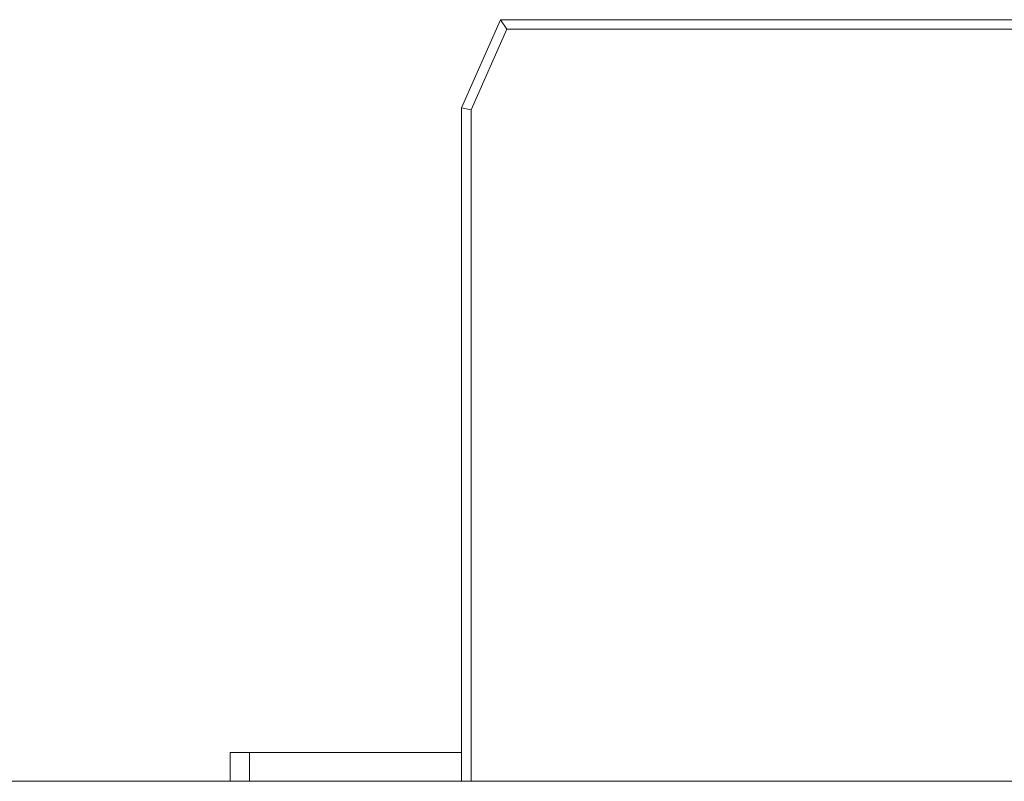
# Model space of a CAD drawing. Header units: inches. Extents: x -30 to 641, y 180 to 601.
# Tile 174 of 234: x 478.06 to 483.16, y 442.47 to 446.42. Entities that reach past the tile are written whole.
import ezdxf

# ---------------------------------------------------------------- set-up
doc = ezdxf.new("R2010")
doc.units = ezdxf.units.IN
doc.header["$MEASUREMENT"] = 0
doc.layers.add('1', color=7, linetype='Continuous')

# ---------------------------------------------------------------- blocks, each defined once
blk = doc.blocks.new('block 2075')
at = {"layer": '1', "color": 155, "lineweight": 18, "true_color": 0x4c7299}
blk.add_lwpolyline([(518.3403, 442.474), (409.4533, 442.474)], dxfattribs=at)
blk = doc.blocks.new('block 2191')
at = {"layer": '1', "color": 155, "lineweight": 18, "true_color": 0x4c7299}
blk.add_lwpolyline([(480.553, 446.424), (483.553, 446.424)], dxfattribs=at)
blk = doc.blocks.new('block 2193')
at = {"layer": '1', "color": 155, "lineweight": 13, "true_color": 0x4c7299}
blk.add_lwpolyline([(483.5297, 446.374), (480.5855, 446.374)], dxfattribs=at)
blk = doc.blocks.new('block 2194')
at = {"layer": '1', "color": 155, "lineweight": 18, "true_color": 0x4c7299}
blk.add_lwpolyline([(480.553, 446.424), (480.5855, 446.374)], dxfattribs=at)
blk = doc.blocks.new('block 2202')
at = {"layer": '1', "color": 155, "lineweight": 18, "true_color": 0x4c7299}
blk.add_lwpolyline([(480.3502, 445.967), (480.553, 446.424)], dxfattribs=at)
blk = doc.blocks.new('block 2203')
at = {"layer": '1', "color": 155, "lineweight": 13, "true_color": 0x4c7299}
blk.add_lwpolyline([(480.5855, 446.374), (480.4002, 445.9564)], dxfattribs=at)
blk = doc.blocks.new('block 2204')
at = {"layer": '1', "color": 155, "lineweight": 18, "true_color": 0x4c7299}
blk.add_lwpolyline([(480.3502, 445.967), (480.4002, 445.9564)], dxfattribs=at)
blk = doc.blocks.new('block 2281')
at = {"layer": '1', "color": 155, "lineweight": 18, "true_color": 0x4c7299}
blk.add_lwpolyline([(480.3502, 442.624), (479.2502, 442.624)], dxfattribs=at)
blk = doc.blocks.new('block 2282')
at = {"layer": '1', "color": 155, "lineweight": 18, "true_color": 0x4c7299}
blk.add_lwpolyline([(479.1502, 442.624), (479.2502, 442.624)], dxfattribs=at)
blk = doc.blocks.new('block 2426')
at = {"layer": '1', "color": 155, "lineweight": 18, "true_color": 0x4c7299}
blk.add_lwpolyline([(480.3502, 442.474), (480.3502, 445.967)], dxfattribs=at)
blk = doc.blocks.new('block 2427')
at = {"layer": '1', "color": 155, "lineweight": 13, "true_color": 0x4c7299}
blk.add_lwpolyline([(480.4002, 445.9564), (480.4002, 442.474)], dxfattribs=at)
blk = doc.blocks.new('block 2472')
at = {"layer": '1', "color": 155, "lineweight": 18, "true_color": 0x4c7299}
blk.add_lwpolyline([(479.1502, 442.474), (479.1502, 442.624)], dxfattribs=at)
blk = doc.blocks.new('block 2473')
at = {"layer": '1', "color": 155, "lineweight": 13, "true_color": 0x4c7299}
blk.add_lwpolyline([(479.2502, 442.624), (479.2502, 442.474)], dxfattribs=at)
blk = doc.blocks.new('block 2488')
at = {"layer": '1', "color": 18, "lineweight": 13, "true_color": 0x4c0000}
blk.add_lwpolyline([(518.3403, 442.474), (409.4533, 442.474)], dxfattribs=at)
blk = doc.blocks.new('block 2519')
at = {"layer": '1', "color": 18, "lineweight": 13, "true_color": 0x4c0000}
blk.add_lwpolyline([(518.3403, 442.474), (409.4533, 442.474)], dxfattribs=at)
blk = doc.blocks.new('block 2564')
at = {"layer": '1', "color": 18, "lineweight": 13, "true_color": 0x4c0000}
blk.add_lwpolyline([(398.1146, 442.474), (529.679, 442.474)], dxfattribs=at)
blk = doc.blocks.new('block 2585')
at = {"layer": '1', "color": 18, "lineweight": 13, "true_color": 0x4c0000}
blk.add_lwpolyline([(480.596, 442.474), (480.996, 442.474)], dxfattribs=at)
blk = doc.blocks.new('block 2615')
at = {"layer": '1', "color": 18, "lineweight": 13, "true_color": 0x4c0000}
blk.add_lwpolyline([(398.1146, 442.474), (529.679, 442.474)], dxfattribs=at)
blk = doc.blocks.new('block 2739')
at = {"layer": '1', "color": 18, "lineweight": 13, "true_color": 0x4c0000}
blk.add_lwpolyline([(480.596, 442.474), (480.996, 442.474)], dxfattribs=at)
blk = doc.blocks.new('block 7551')
at = {"layer": '1', "color": 18, "lineweight": 13, "true_color": 0x4c0000}
for points in [[(292.0396, 442.474), (329.4442, 442.474), (366.8489, 442.474), (385.5512, 442.474), (390.2268, 442.474), (392.5646, 442.474), (393.7804, 442.474), (397.7497, 442.474), (398.7628, 442.474), (401.1005, 442.474), (475.9098, 442.474), (513.3144, 442.474), (522.6656, 442.474), (527.3412, 442.474)], [(523.2629, 442.474), (522.3323, 442.474), (520.1363, 442.474), (517.0617, 442.474), (498.3594, 442.474), (423.5501, 442.474), (414.199, 442.474), (409.5234, 442.474), (408.6866, 442.474), (406.394, 442.474), (403.3208, 442.474), (398.6452, 442.474), (389.2941, 442.474), (351.8894, 442.474), (314.4848, 442.474), (295.7825, 442.474)]]:
    blk.add_lwpolyline(points, dxfattribs=at)
blk = doc.blocks.new('block 7678')
at = {"layer": '1', "color": 18, "lineweight": 13, "true_color": 0x4c0000}
blk.add_open_spline([(479.4057, 442.474), (479.4103, 442.474), (479.4162, 442.474), (479.4162, 442.474), (479.4162, 442.474), (479.4245, 442.474), (479.4245, 442.474), (479.4245, 442.474), (479.4352, 442.474), (479.4352, 442.474), (479.4352, 442.474), (479.4481, 442.474), (479.4481, 442.474), (479.4481, 442.474), (479.4631, 442.474), (479.4631, 442.474), (479.4631, 442.474), (479.4798, 442.474), (479.4798, 442.474), (479.4798, 442.474), (479.498, 442.474), (479.498, 442.474), (479.498, 442.474), (479.5174, 442.474), (479.5174, 442.474), (479.5174, 442.474), (479.5377, 442.474), (479.5377, 442.474), (479.5377, 442.474), (479.5592, 442.474), (479.5592, 442.474), (479.5592, 442.474), (479.5821, 442.474), (479.5821, 442.474), (479.5821, 442.474), (479.6061, 442.474), (479.6061, 442.474), (479.6061, 442.474), (479.6559, 442.474), (479.6559, 442.474), (479.6559, 442.474), (479.7056, 442.474), (479.7056, 442.474), (479.7056, 442.474), (479.7296, 442.474), (479.7296, 442.474), (479.7296, 442.474), (479.7525, 442.474), (479.7525, 442.474), (479.7525, 442.474), (479.774, 442.474), (479.774, 442.474), (479.774, 442.474), (479.7943, 442.474), (479.7943, 442.474), (479.7943, 442.474), (479.8137, 442.474), (479.8137, 442.474), (479.8137, 442.474), (479.8319, 442.474), (479.8319, 442.474), (479.8319, 442.474), (479.8486, 442.474), (479.8486, 442.474), (479.8486, 442.474), (479.8636, 442.474), (479.8636, 442.474), (479.8636, 442.474), (479.8765, 442.474), (479.8765, 442.474), (479.8765, 442.474), (479.8872, 442.474), (479.8872, 442.474), (479.8872, 442.474), (479.8955, 442.474), (479.8955, 442.474), (479.8955, 442.474), (479.9014, 442.474), (479.9014, 442.474), (479.9014, 442.474), (479.8955, 442.474), (479.8955, 442.474), (479.8955, 442.474), (479.8872, 442.474), (479.8872, 442.474), (479.8872, 442.474), (479.8765, 442.474), (479.8765, 442.474), (479.8765, 442.474), (479.8636, 442.474), (479.8636, 442.474), (479.8636, 442.474), (479.8486, 442.474), (479.8486, 442.474), (479.8486, 442.474), (479.8319, 442.474), (479.8319, 442.474), (479.8319, 442.474), (479.8137, 442.474), (479.8137, 442.474), (479.8137, 442.474), (479.7943, 442.474), (479.7943, 442.474), (479.7943, 442.474), (479.774, 442.474), (479.774, 442.474), (479.774, 442.474), (479.7525, 442.474), (479.7525, 442.474), (479.7525, 442.474), (479.7296, 442.474), (479.7296, 442.474), (479.7296, 442.474), (479.7056, 442.474), (479.7056, 442.474), (479.7056, 442.474), (479.6559, 442.474), (479.6559, 442.474), (479.6559, 442.474), (479.6061, 442.474), (479.6061, 442.474), (479.6061, 442.474), (479.5821, 442.474), (479.5821, 442.474), (479.5821, 442.474), (479.5592, 442.474), (479.5592, 442.474), (479.5592, 442.474), (479.5377, 442.474), (479.5377, 442.474), (479.5377, 442.474), (479.5174, 442.474), (479.5174, 442.474), (479.5174, 442.474), (479.498, 442.474), (479.498, 442.474), (479.498, 442.474), (479.4798, 442.474), (479.4798, 442.474), (479.4798, 442.474), (479.4631, 442.474), (479.4631, 442.474), (479.4631, 442.474), (479.4481, 442.474), (479.4481, 442.474), (479.4481, 442.474), (479.4352, 442.474), (479.4352, 442.474), (479.4352, 442.474), (479.4245, 442.474), (479.4245, 442.474), (479.4245, 442.474), (479.4162, 442.474), (479.4162, 442.474), (479.4162, 442.474), (479.4103, 442.474), (479.4103, 442.474)], degree=3, knots=[0, 0, 0, 0, 1, 1, 1, 2, 2, 2, 3, 3, 3, 4, 4, 4, 5, 5, 5, 6, 6, 6, 7, 7, 7, 8, 8, 8, 9, 9, 9, 10, 10, 10, 11, 11, 11, 12, 12, 12, 13, 13, 13, 14, 14, 14, 15, 15, 15, 16, 16, 16, 17, 17, 17, 18, 18, 18, 19, 19, 19, 20, 20, 20, 21, 21, 21, 22, 22, 22, 23, 23, 23, 24, 24, 24, 25, 25, 25, 26, 26, 26, 27, 27, 27, 28, 28, 28, 29, 29, 29, 30, 30, 30, 31, 31, 31, 32, 32, 32, 33, 33, 33, 34, 34, 34, 35, 35, 35, 36, 36, 36, 37, 37, 37, 38, 38, 38, 39, 39, 39, 40, 40, 40, 41, 41, 41, 42, 42, 42, 43, 43, 43, 44, 44, 44, 45, 45, 45, 46, 46, 46, 47, 47, 47, 48, 48, 48, 49, 49, 49, 50, 50, 50, 51, 51, 51, 52, 52, 52, 52], dxfattribs=at)
blk = doc.blocks.new('block 7682')
at = {"layer": '1', "color": 18, "lineweight": 13, "true_color": 0x4c0000}
blk.add_open_spline([(482.5163, 442.474), (482.6128, 442.474), (482.7093, 442.474), (482.8059, 442.474), (482.7093, 442.474), (482.6128, 442.474), (482.5163, 442.474), (482.2753, 442.474), (482.0343, 442.474), (481.7933, 442.474), (481.7576, 442.474), (481.7219, 442.474), (481.6862, 442.474), (481.5094, 442.474), (481.3326, 442.474), (481.1558, 442.474), (481.3559, 442.474), (481.5559, 442.474), (481.7559, 442.474), (481.5559, 442.474), (481.3559, 442.474), (481.1558, 442.474), (481.3326, 442.474), (481.5094, 442.474), (481.6862, 442.474), (481.7219, 442.474), (481.7576, 442.474), (481.7933, 442.474), (482.0343, 442.474), (482.2753, 442.474), (482.5163, 442.474)], degree=3, knots=[0, 0, 0, 0, 1, 1, 1, 2, 2, 2, 3, 3, 3, 4, 4, 4, 5, 5, 5, 6, 6, 6, 7, 7, 7, 8, 8, 8, 9, 9, 9, 10, 10, 10, 10], dxfattribs=at)
blk = doc.blocks.new('block 7683')
at = {"layer": '1', "color": 18, "lineweight": 13, "true_color": 0x4c0000}
blk.add_open_spline([(482.5163, 442.474), (482.6128, 442.474), (482.7093, 442.474), (482.8059, 442.474), (482.7093, 442.474), (482.6128, 442.474), (482.5163, 442.474), (482.2753, 442.474), (482.0343, 442.474), (481.7933, 442.474), (481.7576, 442.474), (481.7219, 442.474), (481.6862, 442.474), (481.5094, 442.474), (481.3326, 442.474), (481.1558, 442.474), (481.3559, 442.474), (481.5559, 442.474), (481.7559, 442.474), (481.5559, 442.474), (481.3559, 442.474), (481.1558, 442.474), (481.3326, 442.474), (481.5094, 442.474), (481.6862, 442.474), (481.7219, 442.474), (481.7576, 442.474), (481.7933, 442.474), (482.0343, 442.474), (482.2753, 442.474), (482.5163, 442.474)], degree=3, knots=[0, 0, 0, 0, 1, 1, 1, 2, 2, 2, 3, 3, 3, 4, 4, 4, 5, 5, 5, 6, 6, 6, 7, 7, 7, 8, 8, 8, 9, 9, 9, 10, 10, 10, 10], dxfattribs=at)
blk = doc.blocks.new('block 7878')
at = {"layer": '1', "color": 18, "lineweight": 13, "true_color": 0x4c0000}
blk.add_open_spline([(479.3196, 442.474), (478.9862, 442.474), (478.6529, 442.474), (478.3195, 442.474)], degree=3, dxfattribs=at)
blk = doc.blocks.new('block 7879')
at = {"layer": '1', "color": 18, "lineweight": 13, "true_color": 0x4c0000}
blk.add_open_spline([(478.3195, 442.474), (478.6529, 442.474), (478.9862, 442.474), (479.3196, 442.474)], degree=3, dxfattribs=at)
blk = doc.blocks.new('block 7880')
at = {"layer": '1', "color": 18, "lineweight": 13, "true_color": 0x4c0000}
blk.add_open_spline([(482.4696, 442.474), (481.3029, 442.474), (480.1362, 442.474), (478.9695, 442.474), (480.1362, 442.474), (481.3029, 442.474), (482.4696, 442.474)], degree=3, knots=[0, 0, 0, 0, 1, 1, 1, 2, 2, 2, 2], dxfattribs=at)
blk = doc.blocks.new('block 7881')
at = {"layer": '1', "color": 18, "lineweight": 13, "true_color": 0x4c0000}
blk.add_open_spline([(482.5196, 442.474), (481.3196, 442.474), (480.1196, 442.474), (478.9195, 442.474), (480.1196, 442.474), (481.3196, 442.474), (482.5196, 442.474)], degree=3, knots=[0, 0, 0, 0, 1, 1, 1, 2, 2, 2, 2], dxfattribs=at)
blk = doc.blocks.new('block 8140')
at = {"layer": '1', "color": 18, "lineweight": 13, "true_color": 0x4c0000}
blk.add_open_spline([(482.5163, 442.474), (482.6128, 442.474), (482.7093, 442.474), (482.8059, 442.474), (482.7093, 442.474), (482.6128, 442.474), (482.5163, 442.474), (482.2753, 442.474), (482.0343, 442.474), (481.7933, 442.474), (481.7576, 442.474), (481.7219, 442.474), (481.6862, 442.474), (481.5094, 442.474), (481.3326, 442.474), (481.1558, 442.474), (481.3559, 442.474), (481.5559, 442.474), (481.7559, 442.474), (481.5559, 442.474), (481.3559, 442.474), (481.1558, 442.474), (481.3326, 442.474), (481.5094, 442.474), (481.6862, 442.474), (481.7219, 442.474), (481.7576, 442.474), (481.7933, 442.474), (482.0343, 442.474), (482.2753, 442.474), (482.5163, 442.474)], degree=3, knots=[0, 0, 0, 0, 1, 1, 1, 2, 2, 2, 3, 3, 3, 4, 4, 4, 5, 5, 5, 6, 6, 6, 7, 7, 7, 8, 8, 8, 9, 9, 9, 10, 10, 10, 10], dxfattribs=at)
blk = doc.blocks.new('block 8159')
at = {"layer": '1', "color": 18, "lineweight": 13, "true_color": 0x4c0000}
blk.add_open_spline([(479.4057, 442.474), (479.4103, 442.474), (479.4162, 442.474), (479.4162, 442.474), (479.4162, 442.474), (479.4245, 442.474), (479.4245, 442.474), (479.4245, 442.474), (479.4352, 442.474), (479.4352, 442.474), (479.4352, 442.474), (479.4481, 442.474), (479.4481, 442.474), (479.4481, 442.474), (479.4631, 442.474), (479.4631, 442.474), (479.4631, 442.474), (479.4798, 442.474), (479.4798, 442.474), (479.4798, 442.474), (479.498, 442.474), (479.498, 442.474), (479.498, 442.474), (479.5174, 442.474), (479.5174, 442.474), (479.5174, 442.474), (479.5377, 442.474), (479.5377, 442.474), (479.5377, 442.474), (479.5592, 442.474), (479.5592, 442.474), (479.5592, 442.474), (479.5821, 442.474), (479.5821, 442.474), (479.5821, 442.474), (479.6061, 442.474), (479.6061, 442.474), (479.6061, 442.474), (479.6559, 442.474), (479.6559, 442.474), (479.6559, 442.474), (479.7056, 442.474), (479.7056, 442.474), (479.7056, 442.474), (479.7296, 442.474), (479.7296, 442.474), (479.7296, 442.474), (479.7525, 442.474), (479.7525, 442.474), (479.7525, 442.474), (479.774, 442.474), (479.774, 442.474), (479.774, 442.474), (479.7943, 442.474), (479.7943, 442.474), (479.7943, 442.474), (479.8137, 442.474), (479.8137, 442.474), (479.8137, 442.474), (479.8319, 442.474), (479.8319, 442.474), (479.8319, 442.474), (479.8486, 442.474), (479.8486, 442.474), (479.8486, 442.474), (479.8636, 442.474), (479.8636, 442.474), (479.8636, 442.474), (479.8765, 442.474), (479.8765, 442.474), (479.8765, 442.474), (479.8872, 442.474), (479.8872, 442.474), (479.8872, 442.474), (479.8955, 442.474), (479.8955, 442.474), (479.8955, 442.474), (479.9014, 442.474), (479.9014, 442.474), (479.9014, 442.474), (479.8955, 442.474), (479.8955, 442.474), (479.8955, 442.474), (479.8872, 442.474), (479.8872, 442.474), (479.8872, 442.474), (479.8765, 442.474), (479.8765, 442.474), (479.8765, 442.474), (479.8636, 442.474), (479.8636, 442.474), (479.8636, 442.474), (479.8486, 442.474), (479.8486, 442.474), (479.8486, 442.474), (479.8319, 442.474), (479.8319, 442.474), (479.8319, 442.474), (479.8137, 442.474), (479.8137, 442.474), (479.8137, 442.474), (479.7943, 442.474), (479.7943, 442.474), (479.7943, 442.474), (479.774, 442.474), (479.774, 442.474), (479.774, 442.474), (479.7525, 442.474), (479.7525, 442.474), (479.7525, 442.474), (479.7296, 442.474), (479.7296, 442.474), (479.7296, 442.474), (479.7056, 442.474), (479.7056, 442.474), (479.7056, 442.474), (479.6559, 442.474), (479.6559, 442.474), (479.6559, 442.474), (479.6061, 442.474), (479.6061, 442.474), (479.6061, 442.474), (479.5821, 442.474), (479.5821, 442.474), (479.5821, 442.474), (479.5592, 442.474), (479.5592, 442.474), (479.5592, 442.474), (479.5377, 442.474), (479.5377, 442.474), (479.5377, 442.474), (479.5174, 442.474), (479.5174, 442.474), (479.5174, 442.474), (479.498, 442.474), (479.498, 442.474), (479.498, 442.474), (479.4798, 442.474), (479.4798, 442.474), (479.4798, 442.474), (479.4631, 442.474), (479.4631, 442.474), (479.4631, 442.474), (479.4481, 442.474), (479.4481, 442.474), (479.4481, 442.474), (479.4352, 442.474), (479.4352, 442.474), (479.4352, 442.474), (479.4245, 442.474), (479.4245, 442.474), (479.4245, 442.474), (479.4162, 442.474), (479.4162, 442.474), (479.4162, 442.474), (479.4103, 442.474), (479.4103, 442.474)], degree=3, knots=[0, 0, 0, 0, 1, 1, 1, 2, 2, 2, 3, 3, 3, 4, 4, 4, 5, 5, 5, 6, 6, 6, 7, 7, 7, 8, 8, 8, 9, 9, 9, 10, 10, 10, 11, 11, 11, 12, 12, 12, 13, 13, 13, 14, 14, 14, 15, 15, 15, 16, 16, 16, 17, 17, 17, 18, 18, 18, 19, 19, 19, 20, 20, 20, 21, 21, 21, 22, 22, 22, 23, 23, 23, 24, 24, 24, 25, 25, 25, 26, 26, 26, 27, 27, 27, 28, 28, 28, 29, 29, 29, 30, 30, 30, 31, 31, 31, 32, 32, 32, 33, 33, 33, 34, 34, 34, 35, 35, 35, 36, 36, 36, 37, 37, 37, 38, 38, 38, 39, 39, 39, 40, 40, 40, 41, 41, 41, 42, 42, 42, 43, 43, 43, 44, 44, 44, 45, 45, 45, 46, 46, 46, 47, 47, 47, 48, 48, 48, 49, 49, 49, 50, 50, 50, 51, 51, 51, 52, 52, 52, 52], dxfattribs=at)
blk = doc.blocks.new('block 8166')
at = {"layer": '1', "color": 18, "lineweight": 13, "true_color": 0x4c0000}
blk.add_open_spline([(482.5163, 442.474), (482.6128, 442.474), (482.7093, 442.474), (482.8059, 442.474), (482.7093, 442.474), (482.6128, 442.474), (482.5163, 442.474), (482.2753, 442.474), (482.0343, 442.474), (481.7933, 442.474), (481.7576, 442.474), (481.7219, 442.474), (481.6862, 442.474), (481.5094, 442.474), (481.3326, 442.474), (481.1558, 442.474), (481.3559, 442.474), (481.5559, 442.474), (481.7559, 442.474), (481.5559, 442.474), (481.3559, 442.474), (481.1558, 442.474), (481.3326, 442.474), (481.5094, 442.474), (481.6862, 442.474), (481.7219, 442.474), (481.7576, 442.474), (481.7933, 442.474), (482.0343, 442.474), (482.2753, 442.474), (482.5163, 442.474)], degree=3, knots=[0, 0, 0, 0, 1, 1, 1, 2, 2, 2, 3, 3, 3, 4, 4, 4, 5, 5, 5, 6, 6, 6, 7, 7, 7, 8, 8, 8, 9, 9, 9, 10, 10, 10, 10], dxfattribs=at)

msp = doc.modelspace()

# ---------------------------------------------------------------- block references
at = {"layer": '1'}
for name in ['block 2202', 'block 2191', 'block 2194', 'block 2203', 'block 2193', 'block 2204', 'block 2426', 'block 2427', 'block 2282', 'block 2472', 'block 2281', 'block 2473', 'block 7551', 'block 2564', 'block 2615', 'block 2075', 'block 2488', 'block 2519', 'block 7878', 'block 7879', 'block 7881', 'block 7880', 'block 7678', 'block 8159', 'block 2585', 'block 2739', 'block 7682', 'block 7683', 'block 8140', 'block 8166']:
    msp.add_blockref(name, (0, 0), dxfattribs=at)

doc.saveas('drawing.dxf')
